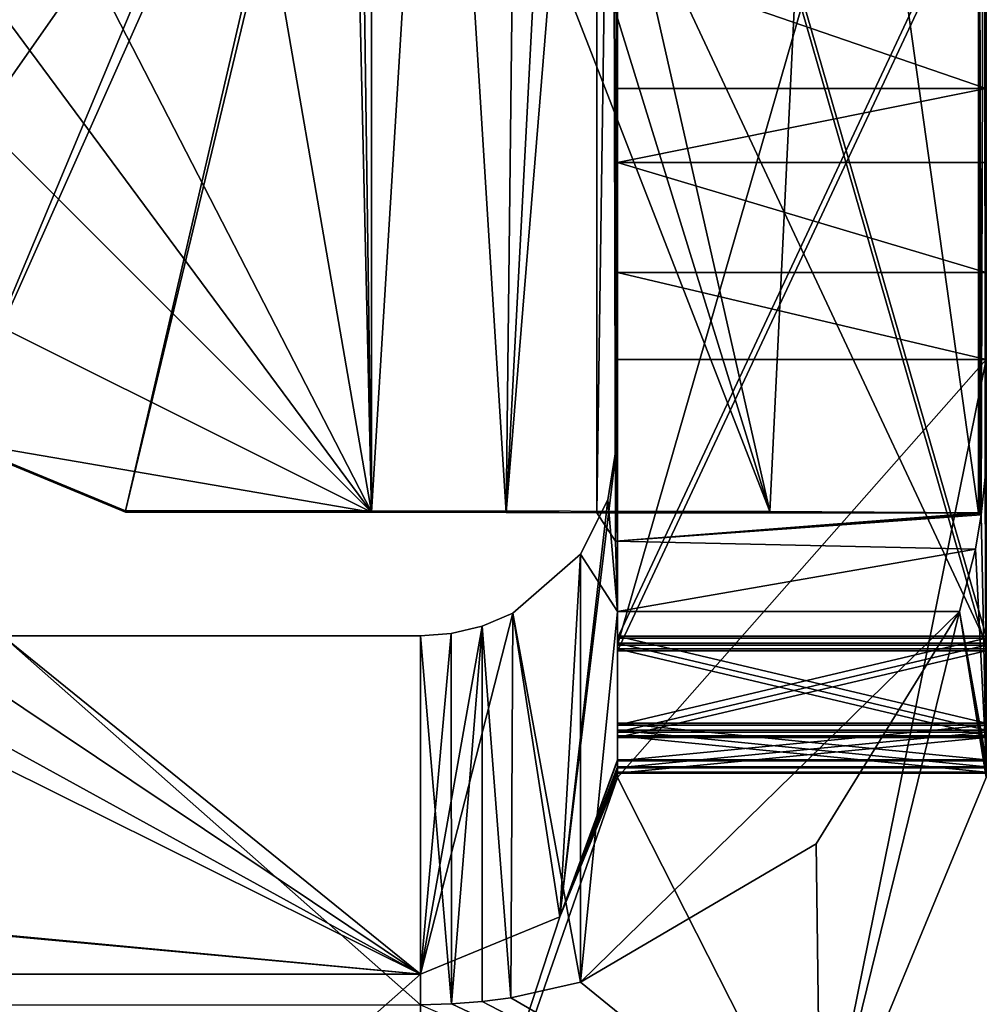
# Model space of a CAD drawing. Header units: millimetres. Extents: x -178 to 178, y -26 to 186.
# Tile 76 of 89: x 170.07 to 174, y -3.72 to 0.29. Entities that reach past the tile are written whole.
import ezdxf

# ---------------------------------------------------------------- set-up
doc = ezdxf.new("R2010")
doc.units = ezdxf.units.MM
doc.header["$LTSCALE"] = 52.148148
for name, color, linetype in [('674', 7, 'CONTINUOUS'), ('675', 7, 'CONTINUOUS'), ('676', 7, 'CONTINUOUS'), ('677', 7, 'CONTINUOUS'), ('678', 7, 'CONTINUOUS'), ('679', 7, 'CONTINUOUS'), ('680', 7, 'CONTINUOUS'), ('681', 7, 'CONTINUOUS'), ('682', 7, 'CONTINUOUS'), ('686', 7, 'CONTINUOUS'), ('687', 7, 'CONTINUOUS'), ('688', 7, 'CONTINUOUS'), ('689', 7, 'CONTINUOUS'), ('690', 7, 'CONTINUOUS'), ('840', 7, 'CONTINUOUS'), ('876', 7, 'CONTINUOUS'), ('878', 7, 'CONTINUOUS'), ('879', 7, 'CONTINUOUS'), ('881', 7, 'CONTINUOUS'), ('882', 7, 'CONTINUOUS'), ('883', 7, 'CONTINUOUS'), ('884', 7, 'CONTINUOUS'), ('885', 7, 'CONTINUOUS'), ('887', 7, 'CONTINUOUS'), ('888', 7, 'CONTINUOUS'), ('889', 7, 'CONTINUOUS'), ('890', 7, 'CONTINUOUS'), ('891', 7, 'CONTINUOUS'), ('892', 7, 'CONTINUOUS'), ('894', 7, 'CONTINUOUS'), ('896', 7, 'CONTINUOUS'), ('898', 7, 'CONTINUOUS'), ('900', 7, 'CONTINUOUS'), ('974', 7, 'CONTINUOUS'), ('975', 7, 'CONTINUOUS'), ('976', 7, 'CONTINUOUS'), ('977', 7, 'CONTINUOUS'), ('978', 7, 'CONTINUOUS'), ('981', 7, 'CONTINUOUS'), ('985', 7, 'CONTINUOUS')]:
    doc.layers.add(name, color=color, linetype=linetype)

msp = doc.modelspace()

# ---------------------------------------------------------------- linework, layer by layer
at = {"layer": '674', "linetype": 'CONTINUOUS'}
for points in [[(174, -1.0942, -358.2045), (173.3263, -4.4205, -358.191), (172.5, -2.7942, -358.1976), (174, -1.0942, -358.2045)], [(172.5, -1.0942, -358.2045), (174, -1.0942, -358.2045), (172.5, -2.7942, -358.1976), (172.5, -1.0942, -358.2045)], [(174, -2.7942, -358.1976), (173.3263, -4.4205, -358.191), (174, -1.0942, -358.2045), (174, -2.7942, -358.1976)], [(173.3263, -4.4205, -358.191), (171.7, -5.0942, -358.1882), (172.5, -2.7942, -358.1976), (173.3263, -4.4205, -358.191)], [(172.5, -2.7942, -358.1976), (171.7, -5.0942, -358.1882), (172.2657, -3.3599, -358.1953), (172.5, -2.7942, -358.1976)], [(172.2657, -3.3599, -358.1953), (171.7, -5.0942, -358.1882), (171.7, -3.5942, -358.1943), (172.2657, -3.3599, -358.1953)], [(171.7, -5.0942, -358.1882), (170, -5.0942, -358.1882), (171.7, -3.5942, -358.1943), (171.7, -5.0942, -358.1882)], [(170, -5.0942, -358.1882), (170, -3.5942, -358.1943), (171.7, -3.5942, -358.1943), (170, -5.0942, -358.1882)]]:
    msp.add_3dface(points, dxfattribs=at)
at = {"layer": '675', "linetype": 'CONTINUOUS'}
for points in [[(174, -1.4195, -19.8004), (173.9948, -1.5733, -19.6387), (174, -2.7215, -340.2977), (174, -1.4195, -19.8004)], [(173.9948, -1.5733, -19.6387), (173.9793, -1.7261, -19.4781), (174, -2.7215, -340.2977), (173.9948, -1.5733, -19.6387)], [(173.9793, -1.7261, -19.4781), (173.9563, -1.8651, -19.7076), (174, -2.7215, -340.2977), (173.9793, -1.7261, -19.4781)], [(173.9563, -1.8651, -19.7076), (173.8909, -2.1195, -19.7975), (174, -2.7215, -340.2977), (173.9563, -1.8651, -19.7076)], [(173.3077, -3.0642, -19.7937), (173.3263, -4.4205, -358.191), (173.8909, -2.1195, -19.7975), (173.3077, -3.0642, -19.7937)], [(173.3263, -4.4205, -358.191), (174, -2.7942, -358.1976), (173.8909, -2.1195, -19.7975), (173.3263, -4.4205, -358.191)], [(174, -2.7942, -358.1976), (174, -2.7763, -353.7976), (173.8909, -2.1195, -19.7975), (174, -2.7942, -358.1976)], [(174, -2.7763, -353.7976), (174, -2.7723, -352.7976), (173.8909, -2.1195, -19.7975), (174, -2.7763, -353.7976)], [(174, -2.7723, -352.7976), (174, -2.754, -348.2977), (173.8909, -2.1195, -19.7975), (174, -2.7723, -352.7976)], [(174, -2.754, -348.2977), (174, -2.7499, -347.2977), (173.8909, -2.1195, -19.7975), (174, -2.754, -348.2977)], [(174, -2.7256, -341.2977), (174, -2.7215, -340.2977), (173.8909, -2.1195, -19.7975), (174, -2.7256, -341.2977)], [(174, -2.7499, -347.2977), (174, -2.7256, -341.2977), (173.8909, -2.1195, -19.7975), (174, -2.7499, -347.2977)], [(172.35, -3.6257, -19.7914), (173.3263, -4.4205, -358.191), (173.3077, -3.0642, -19.7937), (172.35, -3.6257, -19.7914)], [(172.0672, -3.6895, -19.6741), (173.3263, -4.4205, -358.191), (172.35, -3.6257, -19.7914), (172.0672, -3.6895, -19.6741)], [(171.7, -3.7179, -19.391), (173.3263, -4.4205, -358.191), (171.8252, -3.7145, -19.3911), (171.7, -3.7179, -19.391)], [(171.8252, -3.7145, -19.3911), (173.3263, -4.4205, -358.191), (171.95, -3.7042, -19.3911), (171.8252, -3.7145, -19.3911)], [(171.95, -3.7042, -19.3911), (173.3263, -4.4205, -358.191), (172.0672, -3.6895, -19.6741), (171.95, -3.7042, -19.3911)]]:
    msp.add_3dface(points, dxfattribs=at)
at = {"layer": '676', "linetype": 'CONTINUOUS'}
for points in [[(171.825, -2.2081, -19.3972), (171.8252, -3.7145, -19.3911), (171.95, -2.178, -19.3973), (171.825, -2.2081, -19.3972)], [(171.8252, -3.7145, -19.3911), (171.95, -3.7042, -19.3911), (171.95, -2.178, -19.3973), (171.8252, -3.7145, -19.3911)], [(170, -3.7179, -19.391), (171.7, -3.7179, -19.391), (170, -2.2179, -19.3971), (170, -3.7179, -19.391)], [(171.7, -3.7179, -19.391), (171.7, -2.2179, -19.3971), (170, -2.2179, -19.3971), (171.7, -3.7179, -19.391)], [(171.7, -2.2179, -19.3971), (171.8252, -3.7145, -19.3911), (171.825, -2.2081, -19.3972), (171.7, -2.2179, -19.3971)], [(171.7, -3.7179, -19.391), (171.8252, -3.7145, -19.3911), (171.7, -2.2179, -19.3971), (171.7, -3.7179, -19.391)]]:
    msp.add_3dface(points, dxfattribs=at)
at = {"layer": '677', "linetype": 'CONTINUOUS'}
for points in [[(172.5, -2.7215, -340.2977), (172.2657, -3.3599, -358.1953), (172.5, -1.4195, -19.8004), (172.5, -2.7215, -340.2977)], [(172.5, -1.4195, -19.8004), (172.2657, -3.3599, -358.1953), (172.4616, -1.6644, -19.7994), (172.5, -1.4195, -19.8004)], [(172.4616, -1.6644, -19.7994), (172.2657, -3.3599, -358.1953), (172.3501, -1.8858, -19.7985), (172.4616, -1.6644, -19.7994)], [(172.3501, -1.8858, -19.7985), (172.2657, -3.3599, -358.1953), (172.075, -2.1257, -19.688), (172.3501, -1.8858, -19.7985)], [(172.2657, -3.3599, -358.1953), (171.7, -3.5942, -358.1943), (172.075, -2.1257, -19.688), (172.2657, -3.3599, -358.1953)], [(171.7, -3.5942, -358.1943), (171.95, -2.178, -19.3973), (172.075, -2.1257, -19.688), (171.7, -3.5942, -358.1943)], [(171.7, -3.5942, -358.1943), (171.825, -2.2081, -19.3972), (171.95, -2.178, -19.3973), (171.7, -3.5942, -358.1943)], [(171.7, -3.5942, -358.1943), (171.7, -2.2179, -19.3971), (171.825, -2.2081, -19.3972), (171.7, -3.5942, -358.1943)], [(172.5, -2.7256, -341.2977), (172.2657, -3.3599, -358.1953), (172.5, -2.7215, -340.2977), (172.5, -2.7256, -341.2977)], [(172.5, -2.7499, -347.2977), (172.2657, -3.3599, -358.1953), (172.5, -2.7256, -341.2977), (172.5, -2.7499, -347.2977)], [(172.5, -2.754, -348.2977), (172.2657, -3.3599, -358.1953), (172.5, -2.7499, -347.2977), (172.5, -2.754, -348.2977)], [(172.5, -2.7723, -352.7976), (172.2657, -3.3599, -358.1953), (172.5, -2.754, -348.2977), (172.5, -2.7723, -352.7976)], [(172.5, -2.7763, -353.7976), (172.2657, -3.3599, -358.1953), (172.5, -2.7723, -352.7976), (172.5, -2.7763, -353.7976)], [(172.5, -2.7942, -358.1976), (172.2657, -3.3599, -358.1953), (172.5, -2.7763, -353.7976), (172.5, -2.7942, -358.1976)]]:
    msp.add_3dface(points, dxfattribs=at)
at = {"layer": '678', "linetype": 'CONTINUOUS'}
for points in [[(172.5, 0.5244, -357.9554), (172.5, 0.0074, -357.809), (172.5, 1.4196, -354.8147), (172.5, 0.5244, -357.9554)], [(172.5, 1.4196, -354.8147), (172.5, 0.0074, -357.809), (172.5, -2.2784, -354.2997), (172.5, 1.4196, -354.8147)], [(172.5, 1.2745, -354.4606), (172.5, 1.4196, -354.8147), (172.5, -2.2784, -354.2997), (172.5, 1.2745, -354.4606)], [(172.5, 0.9216, -354.3127), (172.5, 1.2745, -354.4606), (172.5, -2.2784, -354.2997), (172.5, 0.9216, -354.3127)], [(172.5, 0.0074, -357.809), (172.5, -0.2926, -357.8077), (172.5, -2.6313, -354.1518), (172.5, 0.0074, -357.809)], [(172.5, -2.2784, -354.2997), (172.5, 0.0074, -357.809), (172.5, -2.6313, -354.1518), (172.5, -2.2784, -354.2997)], [(172.5, -0.2926, -357.8077), (172.5, -0.7402, -357.9115), (172.5, -2.6313, -354.1518), (172.5, -0.2926, -357.8077)], [(172.5, -0.7402, -357.9115), (172.5, -1.0942, -358.2045), (172.5, -2.6313, -354.1518), (172.5, -0.7402, -357.9115)], [(172.5, -1.0942, -358.2045), (172.5, -2.7942, -358.1976), (172.5, -2.7763, -353.7976), (172.5, -1.0942, -358.2045)], [(172.5, -1.0942, -358.2045), (172.5, -2.7763, -353.7976), (172.5, -2.6313, -354.1518), (172.5, -1.0942, -358.2045)]]:
    msp.add_3dface(points, dxfattribs=at)
at = {"layer": '679', "linetype": 'CONTINUOUS'}
for points in [[(172.5, -0.7402, -357.9115), (172.5, -0.2926, -357.8077), (174, -0.7402, -357.9115), (172.5, -0.7402, -357.9115)], [(174, -0.7402, -357.9115), (172.5, -0.2926, -357.8077), (174, -0.2926, -357.8077), (174, -0.7402, -357.9115)], [(174, -1.0942, -358.2045), (172.5, -1.0942, -358.2045), (172.5, -0.7402, -357.9115), (174, -1.0942, -358.2045)], [(174, -1.0942, -358.2045), (172.5, -0.7402, -357.9115), (174, -0.7402, -357.9115), (174, -1.0942, -358.2045)]]:
    msp.add_3dface(points, dxfattribs=at)
at = {"layer": '680', "linetype": 'CONTINUOUS'}
for points in [[(174, -2.7942, -358.1976), (174, -0.2926, -357.8077), (174, 1.4196, -354.8147), (174, -2.7942, -358.1976)], [(174, 1.2745, -354.4606), (174, -2.7942, -358.1976), (174, 1.4196, -354.8147), (174, 1.2745, -354.4606)], [(174, 1.4196, -354.8147), (174, -0.2926, -357.8077), (174, 0.0074, -357.809), (174, 1.4196, -354.8147)], [(174, 0.5244, -357.9554), (174, 1.4196, -354.8147), (174, 0.0074, -357.809), (174, 0.5244, -357.9554)], [(174, 0.9216, -354.3127), (174, -2.7942, -358.1976), (174, 1.2745, -354.4606), (174, 0.9216, -354.3127)], [(174, -2.2784, -354.2997), (174, -2.7942, -358.1976), (174, 0.9216, -354.3127), (174, -2.2784, -354.2997)], [(174, -2.7942, -358.1976), (174, -0.7402, -357.9115), (174, -0.2926, -357.8077), (174, -2.7942, -358.1976)], [(174, -2.7942, -358.1976), (174, -1.0942, -358.2045), (174, -0.7402, -357.9115), (174, -2.7942, -358.1976)], [(174, -2.6313, -354.1518), (174, -2.7942, -358.1976), (174, -2.2784, -354.2997), (174, -2.6313, -354.1518)], [(174, -2.7763, -353.7976), (174, -2.7942, -358.1976), (174, -2.6313, -354.1518), (174, -2.7763, -353.7976)]]:
    msp.add_3dface(points, dxfattribs=at)
at = {"layer": '681', "linetype": 'CONTINUOUS'}
for points in [[(172.5, -2.2784, -354.2997), (172.5, -2.6313, -354.1518), (174, -2.2784, -354.2997), (172.5, -2.2784, -354.2997)], [(172.5, -2.6313, -354.1518), (174, -2.6313, -354.1518), (174, -2.2784, -354.2997), (172.5, -2.6313, -354.1518)], [(172.5, -2.7763, -353.7976), (174, -2.7763, -353.7976), (174, -2.6313, -354.1518), (172.5, -2.7763, -353.7976)], [(172.5, -2.6313, -354.1518), (172.5, -2.7763, -353.7976), (174, -2.6313, -354.1518), (172.5, -2.6313, -354.1518)]]:
    msp.add_3dface(points, dxfattribs=at)
at = {"layer": '682', "linetype": 'CONTINUOUS'}
for points in [[(172.5, 0.9216, -354.3127), (172.5, -2.2784, -354.2997), (174, 0.9216, -354.3127), (172.5, 0.9216, -354.3127)], [(172.5, -2.2784, -354.2997), (174, -2.2784, -354.2997), (174, 0.9216, -354.3127), (172.5, -2.2784, -354.2997)]]:
    msp.add_3dface(points, dxfattribs=at)
at = {"layer": '686', "linetype": 'CONTINUOUS'}
for points in [[(172.5, 0.0074, -357.809), (172.5, 0.5244, -357.9554), (174, 0.0074, -357.809), (172.5, 0.0074, -357.809)], [(172.5, 0.5244, -357.9554), (174, 0.5244, -357.9554), (174, 0.0074, -357.809), (172.5, 0.5244, -357.9554)]]:
    msp.add_3dface(points, dxfattribs=at)
at = {"layer": '687', "linetype": 'CONTINUOUS'}
for points in [[(172.5, -0.2926, -357.8077), (172.5, 0.0074, -357.809), (174, 0.0074, -357.809), (172.5, -0.2926, -357.8077)], [(174, -0.2926, -357.8077), (172.5, -0.2926, -357.8077), (174, 0.0074, -357.809), (174, -0.2926, -357.8077)]]:
    msp.add_3dface(points, dxfattribs=at)
at = {"layer": '688', "linetype": 'CONTINUOUS'}
for points in [[(174, -2.7723, -352.7976), (174, -2.7763, -353.7976), (172.5, -2.7763, -353.7976), (174, -2.7723, -352.7976)], [(174, -2.7723, -352.7976), (172.5, -2.7763, -353.7976), (172.5, -2.7723, -352.7976), (174, -2.7723, -352.7976)]]:
    msp.add_3dface(points, dxfattribs=at)
at = {"layer": '689', "linetype": 'CONTINUOUS'}
for points in [[(174, -2.2703, -352.2997), (174, -2.6244, -352.4447), (172.5, -2.2703, -352.2997), (174, -2.2703, -352.2997)], [(172.5, -2.2703, -352.2997), (174, -2.6244, -352.4447), (172.5, -2.6244, -352.4447), (172.5, -2.2703, -352.2997)], [(174, -2.7723, -352.7976), (172.5, -2.7723, -352.7976), (172.5, -2.6244, -352.4447), (174, -2.7723, -352.7976)], [(174, -2.6244, -352.4447), (174, -2.7723, -352.7976), (172.5, -2.6244, -352.4447), (174, -2.6244, -352.4447)]]:
    msp.add_3dface(points, dxfattribs=at)
at = {"layer": '690', "linetype": 'CONTINUOUS'}
for points in [[(172.5, 2.9439, -348.8208), (172.5, -2.2703, -352.2997), (172.5, -2.256, -348.7997), (172.5, 2.9439, -348.8208)], [(172.5, -2.2703, -352.2997), (172.5, 2.9439, -348.8208), (172.5, 2.9297, -352.3208), (172.5, -2.2703, -352.2997)], [(172.5, -2.2703, -352.2997), (172.5, -2.6244, -352.4447), (172.5, -2.256, -348.7997), (172.5, -2.2703, -352.2997)], [(172.5, -2.256, -348.7997), (172.5, -2.6244, -352.4447), (172.5, -2.609, -348.6518), (172.5, -2.256, -348.7997)], [(172.5, -2.7723, -352.7976), (172.5, -2.754, -348.2977), (172.5, -2.609, -348.6518), (172.5, -2.7723, -352.7976)], [(172.5, -2.6244, -352.4447), (172.5, -2.7723, -352.7976), (172.5, -2.609, -348.6518), (172.5, -2.6244, -352.4447)]]:
    msp.add_3dface(points, dxfattribs=at)
at = {"layer": '840', "linetype": 'CONTINUOUS'}
for points in [[(171.7, -3.5942, -358.1943), (169.2, -3.5926, -357.7943), (156.8, -2.2195, -19.7971), (171.7, -3.5942, -358.1943)], [(171.7, -3.5942, -358.1943), (156.8, -2.2195, -19.7971), (157.1, -2.2195, -19.7971), (171.7, -3.5942, -358.1943)], [(171.7, -3.5942, -358.1943), (157.1, -2.2195, -19.7971), (168.9321, -2.2195, -19.7971), (171.7, -3.5942, -358.1943)], [(169.2, -2.2195, -19.7971), (171.7, -3.5942, -358.1943), (168.9321, -2.2195, -19.7971), (169.2, -2.2195, -19.7971)], [(169.6472, -2.2191, -19.6915), (171.7, -3.5942, -358.1943), (169.2, -2.2195, -19.7971), (169.6472, -2.2191, -19.6915)], [(170, -2.2179, -19.3971), (171.7, -3.5942, -358.1943), (169.6472, -2.2191, -19.6915), (170, -2.2179, -19.3971)], [(171.7, -2.2179, -19.3971), (171.7, -3.5942, -358.1943), (170, -2.2179, -19.3971), (171.7, -2.2179, -19.3971)], [(169.6472, -3.593, -357.8999), (169.2, -3.5926, -357.7943), (171.7, -3.5942, -358.1943), (169.6472, -3.593, -357.8999)], [(170, -3.5942, -358.1943), (169.6472, -3.593, -357.8999), (171.7, -3.5942, -358.1943), (170, -3.5942, -358.1943)]]:
    msp.add_3dface(points, dxfattribs=at)
at = {"layer": '876', "linetype": 'CONTINUOUS'}
for points in [[(172.4815, 2.8399, -19.6262), (172.4991, 3, -19.7752), (172.4927, -1.8332, -19.6785), (172.4815, 2.8399, -19.6262)], [(172.5, 3, -19.8183), (172.5, -1.4195, -19.8004), (172.4927, -1.8332, -19.6785), (172.5, 3, -19.8183)], [(172.4998, 3, -19.7968), (172.5, 3, -19.8183), (172.4927, -1.8332, -19.6785), (172.4998, 3, -19.7968)], [(172.4991, 3, -19.7752), (172.4998, 3, -19.7968), (172.4927, -1.8332, -19.6785), (172.4991, 3, -19.7752)], [(172.4165, 2.7821, -19.4174), (172.4815, 2.8399, -19.6262), (172.4165, -1.7179, -19.3992), (172.4165, 2.7821, -19.4174)], [(172.4165, -1.7179, -19.3992), (172.4815, 2.8399, -19.6262), (172.4927, -1.8332, -19.6785), (172.4165, -1.7179, -19.3992)], [(171.771, 2.7019, -18.8545), (172.1, 2.7837, -19.0175), (172.0477, -1.7161, -18.9625), (171.771, 2.7019, -18.8545)], [(172.1, 2.7837, -19.0175), (172.2842, 2.783, -19.1969), (172.0477, -1.7161, -18.9625), (172.1, 2.7837, -19.0175)], [(172.2842, 2.783, -19.1969), (172.4165, 2.7821, -19.4174), (172.0477, -1.7161, -18.9625), (172.2842, 2.783, -19.1969)], [(172.0477, -1.7161, -18.9625), (172.4165, 2.7821, -19.4174), (172.4165, -1.7179, -19.3992), (172.0477, -1.7161, -18.9625)], [(171.5, 2.4451, -18.8161), (171.771, 2.7019, -18.8545), (171.5, -1.7154, -18.7992), (171.5, 2.4451, -18.8161)], [(171.5, -1.7154, -18.7992), (171.771, 2.7019, -18.8545), (172.0477, -1.7161, -18.9625), (171.5, -1.7154, -18.7992)], [(172.4927, -1.8332, -19.6785), (172.5, -1.4195, -19.8004), (172.5, -2.1195, -19.7975), (172.4927, -1.8332, -19.6785)]]:
    msp.add_3dface(points, dxfattribs=at)
at = {"layer": '878', "linetype": 'CONTINUOUS'}
for points in [[(173.9948, -1.5733, -19.6387), (173.9996, 3, -19.7752), (173.9927, 2.8401, -19.6266), (173.9948, -1.5733, -19.6387)], [(173.9948, -1.5733, -19.6387), (174, -1.4195, -19.8004), (173.9996, 3, -19.7752), (173.9948, -1.5733, -19.6387)], [(174, -1.4195, -19.8004), (173.9999, 3, -19.7968), (173.9996, 3, -19.7752), (174, -1.4195, -19.8004)], [(174, -1.4195, -19.8004), (174, 3, -19.8183), (173.9999, 3, -19.7968), (174, -1.4195, -19.8004)], [(173.9793, -1.7261, -19.4781), (173.9927, 2.8401, -19.6266), (173.9678, 2.7821, -19.4174), (173.9793, -1.7261, -19.4781)], [(173.9793, -1.7261, -19.4781), (173.9948, -1.5733, -19.6387), (173.9927, 2.8401, -19.6266), (173.9793, -1.7261, -19.4781)], [(171.7575, 2.701, -17.3304), (173.1202, -1.7118, -17.8953), (172.1, 2.7903, -17.3905), (171.7575, 2.701, -17.3304)], [(172.1, 2.7903, -17.3905), (173.1202, -1.7118, -17.8953), (173.3384, 2.7873, -18.1234), (172.1, 2.7903, -17.3905)], [(173.1202, -1.7118, -17.8953), (173.9678, -1.7179, -19.3992), (173.3384, 2.7873, -18.1234), (173.1202, -1.7118, -17.8953)], [(173.9678, -1.7179, -19.3992), (173.9678, 2.7821, -19.4174), (173.3384, 2.7873, -18.1234), (173.9678, -1.7179, -19.3992)], [(173.9793, -1.7261, -19.4781), (173.9678, 2.7821, -19.4174), (173.9739, -1.72, -19.4389), (173.9793, -1.7261, -19.4781)], [(173.9739, -1.72, -19.4389), (173.9678, 2.7821, -19.4174), (173.9678, -1.7179, -19.3992), (173.9739, -1.72, -19.4389)], [(171.5, 2.4512, -17.3161), (173.1202, -1.7118, -17.8953), (171.7575, 2.701, -17.3304), (171.5, 2.4512, -17.3161)], [(171.5, -1.7094, -17.2992), (173.1202, -1.7118, -17.8953), (171.5, 2.4512, -17.3161), (171.5, -1.7094, -17.2992)]]:
    msp.add_3dface(points, dxfattribs=at)
at = {"layer": '879', "linetype": 'CONTINUOUS'}
for points in [[(174, -1.4195, -19.8004), (174, -2.7215, -340.2977), (174, 3, -19.8183), (174, -1.4195, -19.8004)], [(174, 3, -120.2807), (174, -2.7215, -340.2977), (174, -2.5736, -339.9448), (174, 3, -120.2807)], [(174, -2.7215, -340.2977), (174, 3, -120.2807), (174, 2.8465, -120.2801), (174, -2.7215, -340.2977)], [(174, 3, -19.8183), (174, -2.7215, -340.2977), (174, 1.958, -99.1994), (174, 3, -19.8183)], [(174, 2.9805, -339.8209), (174, 3, -120.2807), (174, -2.2195, -339.7998), (174, 2.9805, -339.8209)], [(174, -2.2195, -339.7998), (174, 3, -120.2807), (174, -2.5736, -339.9448), (174, -2.2195, -339.7998)], [(174, 2.4125, -120.2562), (174, -2.7215, -340.2977), (174, 2.8465, -120.2801), (174, 2.4125, -120.2562)], [(174, 2.0798, -120.1473), (174, -2.7215, -340.2977), (174, 2.4125, -120.2562), (174, 2.0798, -120.1473)], [(174, 1.7983, -119.5763), (174, -2.7215, -340.2977), (174, 2.0798, -120.1473), (174, 1.7983, -119.5763)], [(174, 1.958, -99.1994), (174, -2.7215, -340.2977), (174, 1.9522, -100.6224), (174, 1.958, -99.1994)], [(174, 1.9522, -100.6224), (174, -2.7215, -340.2977), (174, 1.9502, -101.1224), (174, 1.9522, -100.6224)], [(174, 1.9502, -101.1224), (174, -2.7215, -340.2977), (174, 1.8505, -106.7266), (174, 1.9502, -101.1224)], [(174, 1.8505, -106.7266), (174, -2.7215, -340.2977), (174, 1.9143, -109.9589), (174, 1.8505, -106.7266)], [(174, 1.9143, -109.9589), (174, -2.7215, -340.2977), (174, 1.9141, -109.9974), (174, 1.9143, -109.9589)], [(174, 1.9141, -109.9974), (174, -2.7215, -340.2977), (174, 1.9067, -111.8135), (174, 1.9141, -109.9974)], [(174, 1.9067, -111.8135), (174, -2.7215, -340.2977), (174, 1.9066, -111.8519), (174, 1.9067, -111.8135)], [(174, 1.9066, -111.8519), (174, -2.7215, -340.2977), (174, 1.8064, -117.5763), (174, 1.9066, -111.8519)], [(174, 1.8064, -117.5763), (174, -2.7215, -340.2977), (174, 1.7983, -119.5763), (174, 1.8064, -117.5763)]]:
    msp.add_3dface(points, dxfattribs=at)
at = {"layer": '881', "linetype": 'CONTINUOUS'}
for points in [[(172.5, -1.4195, -19.8004), (172.5, 3, -19.8183), (172.5, 3, -339.8214), (172.5, -1.4195, -19.8004)], [(172.5, -1.4195, -19.8004), (172.5, 3, -339.8214), (172.5, 2.9805, -339.8209), (172.5, -1.4195, -19.8004)], [(172.5, -1.4195, -19.8004), (172.5, 2.9805, -339.8209), (172.5, -2.2195, -339.7998), (172.5, -1.4195, -19.8004)], [(172.5, -2.7215, -340.2977), (172.5, -1.4195, -19.8004), (172.5, -2.5736, -339.9448), (172.5, -2.7215, -340.2977)], [(172.5, -2.5736, -339.9448), (172.5, -1.4195, -19.8004), (172.5, -2.2195, -339.7998), (172.5, -2.5736, -339.9448)]]:
    msp.add_3dface(points, dxfattribs=at)
at = {"layer": '882', "linetype": 'CONTINUOUS'}
for points in [[(174, -2.2195, -339.7998), (174, -2.5736, -339.9448), (172.5, -2.2195, -339.7998), (174, -2.2195, -339.7998)], [(174, -2.5736, -339.9448), (172.5, -2.5736, -339.9448), (172.5, -2.2195, -339.7998), (174, -2.5736, -339.9448)], [(174, -2.7215, -340.2977), (172.5, -2.7215, -340.2977), (172.5, -2.5736, -339.9448), (174, -2.7215, -340.2977)], [(174, -2.5736, -339.9448), (174, -2.7215, -340.2977), (172.5, -2.5736, -339.9448), (174, -2.5736, -339.9448)]]:
    msp.add_3dface(points, dxfattribs=at)
at = {"layer": '883', "linetype": 'CONTINUOUS'}
for points in [[(174, -2.7215, -340.2977), (174, -2.7256, -341.2977), (172.5, -2.7256, -341.2977), (174, -2.7215, -340.2977)], [(174, -2.7215, -340.2977), (172.5, -2.7256, -341.2977), (172.5, -2.7215, -340.2977), (174, -2.7215, -340.2977)]]:
    msp.add_3dface(points, dxfattribs=at)
at = {"layer": '884', "linetype": 'CONTINUOUS'}
for points in [[(174, -2.2276, -341.7998), (172.5, -2.2276, -341.7998), (172.5, -2.5805, -341.6519), (174, -2.2276, -341.7998)], [(174, -2.5805, -341.6519), (174, -2.2276, -341.7998), (172.5, -2.5805, -341.6519), (174, -2.5805, -341.6519)], [(172.5, -2.7256, -341.2977), (174, -2.7256, -341.2977), (174, -2.5805, -341.6519), (172.5, -2.7256, -341.2977)], [(172.5, -2.7256, -341.2977), (174, -2.5805, -341.6519), (172.5, -2.5805, -341.6519), (172.5, -2.7256, -341.2977)]]:
    msp.add_3dface(points, dxfattribs=at)
at = {"layer": '885', "linetype": 'CONTINUOUS'}
for points in [[(172.5, 1.4541, -346.3148), (172.5, -2.2276, -341.7998), (172.5, 1.4703, -342.3148), (172.5, 1.4541, -346.3148)], [(172.5, 1.4703, -342.3148), (172.5, -2.2276, -341.7998), (172.5, 1.3253, -341.9607), (172.5, 1.4703, -342.3148)], [(172.5, -2.5805, -341.6519), (172.5, -2.2276, -341.7998), (172.5, 1.4541, -346.3148), (172.5, -2.5805, -341.6519)], [(172.5, -2.5805, -341.6519), (172.5, 1.4541, -346.3148), (172.5, 1.3062, -346.6677), (172.5, -2.5805, -341.6519)], [(172.5, 1.3253, -341.9607), (172.5, -2.2276, -341.7998), (172.5, 0.9724, -341.8128), (172.5, 1.3253, -341.9607)], [(172.5, 0.9521, -346.8127), (172.5, -2.5805, -341.6519), (172.5, 1.3062, -346.6677), (172.5, 0.9521, -346.8127)], [(172.5, -2.2479, -346.7997), (172.5, -2.5805, -341.6519), (172.5, 0.9521, -346.8127), (172.5, -2.2479, -346.7997)], [(172.5, -2.7256, -341.2977), (172.5, -2.5805, -341.6519), (172.5, -2.2479, -346.7997), (172.5, -2.7256, -341.2977)], [(172.5, -2.602, -346.9447), (172.5, -2.7256, -341.2977), (172.5, -2.2479, -346.7997), (172.5, -2.602, -346.9447)], [(172.5, -2.7499, -347.2977), (172.5, -2.7256, -341.2977), (172.5, -2.602, -346.9447), (172.5, -2.7499, -347.2977)]]:
    msp.add_3dface(points, dxfattribs=at)
at = {"layer": '887', "linetype": 'CONTINUOUS'}
for points in [[(174, 1.4541, -346.3148), (174, 1.4703, -342.3148), (174, -2.2479, -346.7997), (174, 1.4541, -346.3148)], [(174, -2.2479, -346.7997), (174, 1.4703, -342.3148), (174, -2.602, -346.9447), (174, -2.2479, -346.7997)], [(174, -2.602, -346.9447), (174, 1.4703, -342.3148), (174, 1.3253, -341.9607), (174, -2.602, -346.9447)], [(174, 1.4541, -346.3148), (174, -2.2479, -346.7997), (174, 1.3062, -346.6677), (174, 1.4541, -346.3148)], [(174, 0.9724, -341.8128), (174, -2.602, -346.9447), (174, 1.3253, -341.9607), (174, 0.9724, -341.8128)], [(174, 1.3062, -346.6677), (174, -2.2479, -346.7997), (174, 0.9521, -346.8127), (174, 1.3062, -346.6677)], [(174, -2.2276, -341.7998), (174, -2.602, -346.9447), (174, 0.9724, -341.8128), (174, -2.2276, -341.7998)], [(174, -2.7499, -347.2977), (174, -2.2276, -341.7998), (174, -2.5805, -341.6519), (174, -2.7499, -347.2977)], [(174, -2.2276, -341.7998), (174, -2.7499, -347.2977), (174, -2.602, -346.9447), (174, -2.2276, -341.7998)], [(174, -2.7256, -341.2977), (174, -2.7499, -347.2977), (174, -2.5805, -341.6519), (174, -2.7256, -341.2977)]]:
    msp.add_3dface(points, dxfattribs=at)
at = {"layer": '888', "linetype": 'CONTINUOUS'}
for points in [[(172.5, -2.2479, -346.7997), (172.5, 0.9521, -346.8127), (174, -2.2479, -346.7997), (172.5, -2.2479, -346.7997)], [(174, -2.2479, -346.7997), (172.5, 0.9521, -346.8127), (174, 0.9521, -346.8127), (174, -2.2479, -346.7997)]]:
    msp.add_3dface(points, dxfattribs=at)
at = {"layer": '889', "linetype": 'CONTINUOUS'}
for points in [[(172.5, -2.602, -346.9447), (172.5, -2.2479, -346.7997), (174, -2.602, -346.9447), (172.5, -2.602, -346.9447)], [(172.5, -2.2479, -346.7997), (174, -2.2479, -346.7997), (174, -2.602, -346.9447), (172.5, -2.2479, -346.7997)], [(174, -2.7499, -347.2977), (172.5, -2.7499, -347.2977), (172.5, -2.602, -346.9447), (174, -2.7499, -347.2977)], [(174, -2.7499, -347.2977), (172.5, -2.602, -346.9447), (174, -2.602, -346.9447), (174, -2.7499, -347.2977)]]:
    msp.add_3dface(points, dxfattribs=at)
at = {"layer": '890', "linetype": 'CONTINUOUS'}
for points in [[(174, -2.7499, -347.2977), (174, -2.754, -348.2977), (172.5, -2.754, -348.2977), (174, -2.7499, -347.2977)], [(174, -2.7499, -347.2977), (172.5, -2.754, -348.2977), (172.5, -2.7499, -347.2977), (174, -2.7499, -347.2977)]]:
    msp.add_3dface(points, dxfattribs=at)
at = {"layer": '891', "linetype": 'CONTINUOUS'}
for points in [[(172.5, -2.256, -348.7997), (172.5, -2.609, -348.6518), (174, -2.256, -348.7997), (172.5, -2.256, -348.7997)], [(174, -2.256, -348.7997), (172.5, -2.609, -348.6518), (174, -2.609, -348.6518), (174, -2.256, -348.7997)], [(172.5, -2.754, -348.2977), (174, -2.754, -348.2977), (174, -2.609, -348.6518), (172.5, -2.754, -348.2977)], [(172.5, -2.609, -348.6518), (172.5, -2.754, -348.2977), (174, -2.609, -348.6518), (172.5, -2.609, -348.6518)]]:
    msp.add_3dface(points, dxfattribs=at)
at = {"layer": '892', "linetype": 'CONTINUOUS'}
for points in [[(172.5, 2.9439, -348.8208), (172.5, -2.256, -348.7997), (174, 2.9439, -348.8208), (172.5, 2.9439, -348.8208)], [(172.5, -2.256, -348.7997), (174, -2.256, -348.7997), (174, 2.9439, -348.8208), (172.5, -2.256, -348.7997)]]:
    msp.add_3dface(points, dxfattribs=at)
at = {"layer": '894', "linetype": 'CONTINUOUS'}
for points in [[(174, 2.9439, -348.8208), (174, -2.256, -348.7997), (174, 2.9297, -352.3208), (174, 2.9439, -348.8208)], [(174, -2.256, -348.7997), (174, -2.2703, -352.2997), (174, 2.9297, -352.3208), (174, -2.256, -348.7997)], [(174, -2.2703, -352.2997), (174, -2.256, -348.7997), (174, -2.609, -348.6518), (174, -2.2703, -352.2997)], [(174, -2.6244, -352.4447), (174, -2.2703, -352.2997), (174, -2.609, -348.6518), (174, -2.6244, -352.4447)], [(174, -2.754, -348.2977), (174, -2.6244, -352.4447), (174, -2.609, -348.6518), (174, -2.754, -348.2977)], [(174, -2.754, -348.2977), (174, -2.7723, -352.7976), (174, -2.6244, -352.4447), (174, -2.754, -348.2977)]]:
    msp.add_3dface(points, dxfattribs=at)
at = {"layer": '896', "linetype": 'CONTINUOUS'}
for points in [[(174, -2.2703, -352.2997), (172.5, -2.2703, -352.2997), (172.5, 2.9297, -352.3208), (174, -2.2703, -352.2997)], [(174, -2.2703, -352.2997), (172.5, 2.9297, -352.3208), (174, 2.9297, -352.3208), (174, -2.2703, -352.2997)]]:
    msp.add_3dface(points, dxfattribs=at)
at = {"layer": '898', "linetype": 'CONTINUOUS'}
for points in [[(172.5, -2.2276, -341.7998), (174, -2.2276, -341.7998), (174, 0.9724, -341.8128), (172.5, -2.2276, -341.7998)], [(172.5, 0.9724, -341.8128), (172.5, -2.2276, -341.7998), (174, 0.9724, -341.8128), (172.5, 0.9724, -341.8128)]]:
    msp.add_3dface(points, dxfattribs=at)
at = {"layer": '900', "linetype": 'CONTINUOUS'}
for points in [[(174, 2.9805, -339.8209), (174, -2.2195, -339.7998), (172.5, 2.9805, -339.8209), (174, 2.9805, -339.8209)], [(172.5, 2.9805, -339.8209), (174, -2.2195, -339.7998), (172.5, -2.2195, -339.7998), (172.5, 2.9805, -339.8209)]]:
    msp.add_3dface(points, dxfattribs=at)
at = {"layer": '974', "linetype": 'CONTINUOUS'}
for points in [[(172.4165, -1.7179, -19.3992), (172.4927, -1.8332, -19.6785), (173.9678, -1.7179, -19.3992), (172.4165, -1.7179, -19.3992)], [(172.4927, -1.8332, -19.6785), (173.9739, -1.72, -19.4389), (173.9678, -1.7179, -19.3992), (172.4927, -1.8332, -19.6785)], [(172.4927, -1.8332, -19.6785), (173.9793, -1.7261, -19.4781), (173.9739, -1.72, -19.4389), (172.4927, -1.8332, -19.6785)], [(173.9563, -1.8651, -19.7076), (173.9793, -1.7261, -19.4781), (172.4927, -1.8332, -19.6785), (173.9563, -1.8651, -19.7076)], [(173.9563, -1.8651, -19.7076), (172.4927, -1.8332, -19.6785), (172.5, -2.1195, -19.7975), (173.9563, -1.8651, -19.7076)], [(173.8909, -2.1195, -19.7975), (173.9563, -1.8651, -19.7076), (172.5, -2.1195, -19.7975), (173.8909, -2.1195, -19.7975)]]:
    msp.add_3dface(points, dxfattribs=at)
at = {"layer": '975', "linetype": 'CONTINUOUS'}
for points in [[(172.5, -1.4195, -19.8004), (172.4616, -1.6644, -19.7994), (172.5, -2.1195, -19.7975), (172.5, -1.4195, -19.8004)], [(172.4616, -1.6644, -19.7994), (172.3501, -1.8858, -19.7985), (172.5, -2.1195, -19.7975), (172.4616, -1.6644, -19.7994)], [(172.3501, -1.8858, -19.7985), (172.35, -3.6257, -19.7914), (172.5, -2.1195, -19.7975), (172.3501, -1.8858, -19.7985)], [(172.35, -3.6257, -19.7914), (173.3077, -3.0642, -19.7937), (173.8909, -2.1195, -19.7975), (172.35, -3.6257, -19.7914)], [(172.35, -3.6257, -19.7914), (173.8909, -2.1195, -19.7975), (172.5, -2.1195, -19.7975), (172.35, -3.6257, -19.7914)]]:
    msp.add_3dface(points, dxfattribs=at)
at = {"layer": '976', "linetype": 'CONTINUOUS'}
for points in [[(172.35, -3.6257, -19.7914), (172.3501, -1.8858, -19.7985), (172.075, -2.1257, -19.688), (172.35, -3.6257, -19.7914)], [(171.95, -2.178, -19.3973), (172.0672, -3.6895, -19.6741), (172.075, -2.1257, -19.688), (171.95, -2.178, -19.3973)], [(172.0672, -3.6895, -19.6741), (172.35, -3.6257, -19.7914), (172.075, -2.1257, -19.688), (172.0672, -3.6895, -19.6741)], [(171.95, -3.7042, -19.3911), (172.0672, -3.6895, -19.6741), (171.95, -2.178, -19.3973), (171.95, -3.7042, -19.3911)]]:
    msp.add_3dface(points, dxfattribs=at)
at = {"layer": '977', "linetype": 'CONTINUOUS'}
for points in [[(171.5, -1.7154, -18.7992), (171.5, -1.7094, -17.2992), (170.5, -1.7094, -17.2992), (171.5, -1.7154, -18.7992)], [(170.5, -1.7154, -18.7992), (171.5, -1.7154, -18.7992), (170.5, -1.7094, -17.2992), (170.5, -1.7154, -18.7992)], [(171.5, -1.7154, -18.7992), (172.0477, -1.7161, -18.9625), (171.5, -1.7094, -17.2992), (171.5, -1.7154, -18.7992)], [(172.0477, -1.7161, -18.9625), (172.4165, -1.7179, -19.3992), (171.5, -1.7094, -17.2992), (172.0477, -1.7161, -18.9625)], [(172.4165, -1.7179, -19.3992), (173.1202, -1.7118, -17.8953), (171.5, -1.7094, -17.2992), (172.4165, -1.7179, -19.3992)], [(172.4165, -1.7179, -19.3992), (173.9678, -1.7179, -19.3992), (173.1202, -1.7118, -17.8953), (172.4165, -1.7179, -19.3992)]]:
    msp.add_3dface(points, dxfattribs=at)
at = {"layer": '978', "linetype": 'CONTINUOUS'}
for points in [[(171.5, 2.4451, -18.8161), (171.5, -1.7154, -18.7992), (171.4444, 2.3299, -18.8156), (171.5, 2.4451, -18.8161)], [(171.4444, 2.3299, -18.8156), (171.5, -1.7154, -18.7992), (171.4107, 2.2066, -18.8151), (171.4444, 2.3299, -18.8156)], [(171.4107, 2.2066, -18.8151), (171.5, -1.7154, -18.7992), (170.9653, 1.3794, -18.8117), (171.4107, 2.2066, -18.8151)], [(170.9653, 1.3794, -18.8117), (171.5, -1.7154, -18.7992), (170.1153, 0.9794, -18.8101), (170.9653, 1.3794, -18.8117)], [(170.1153, 0.9794, -18.8101), (171.5, -1.7154, -18.7992), (169.6759, 0.7486, -18.8092), (170.1153, 0.9794, -18.8101)], [(169.6759, 0.7486, -18.8092), (171.5, -1.7154, -18.7992), (169.5, 0.2845, -18.8073), (169.6759, 0.7486, -18.8092)], [(169.5, 0.2845, -18.8073), (171.5, -1.7154, -18.7992), (169.5, -0.7155, -18.8032), (169.5, 0.2845, -18.8073)], [(169.5, -0.7155, -18.8032), (171.5, -1.7154, -18.7992), (169.7929, -1.4226, -18.8004), (169.5, -0.7155, -18.8032)], [(171.5, -1.7154, -18.7992), (170.5, -1.7154, -18.7992), (169.7929, -1.4226, -18.8004), (171.5, -1.7154, -18.7992)]]:
    msp.add_3dface(points, dxfattribs=at)
at = {"layer": '981', "linetype": 'CONTINUOUS'}
for points in [[(171.5, -1.7094, -17.2992), (171.5, 2.4512, -17.3161), (170.5, -1.7094, -17.2992), (171.5, -1.7094, -17.2992)], [(170.5, -1.7094, -17.2992), (171.5, 2.4512, -17.3161), (171.4107, 2.2127, -17.3151), (170.5, -1.7094, -17.2992)], [(170.5, -1.7094, -17.2992), (171.4107, 2.2127, -17.3151), (169.7929, -1.4165, -17.3004), (170.5, -1.7094, -17.2992)], [(171.4107, 2.2127, -17.3151), (170.9653, 1.3855, -17.3118), (169.7929, -1.4165, -17.3004), (171.4107, 2.2127, -17.3151)], [(170.9653, 1.3855, -17.3118), (169.5, 0.2906, -17.3073), (169.5, -0.7094, -17.3032), (170.9653, 1.3855, -17.3118)], [(169.7929, -1.4165, -17.3004), (170.9653, 1.3855, -17.3118), (169.5, -0.7094, -17.3032), (169.7929, -1.4165, -17.3004)]]:
    msp.add_3dface(points, dxfattribs=at)
at = {"layer": '985', "linetype": 'CONTINUOUS'}
for points in [[(170.5, -1.7154, -18.7992), (170.5, -1.7094, -17.2992), (169.7929, -1.4165, -17.3004), (170.5, -1.7154, -18.7992)], [(169.7929, -1.4226, -18.8004), (170.5, -1.7154, -18.7992), (169.7929, -1.4165, -17.3004), (169.7929, -1.4226, -18.8004)]]:
    msp.add_3dface(points, dxfattribs=at)

doc.saveas('drawing.dxf')
